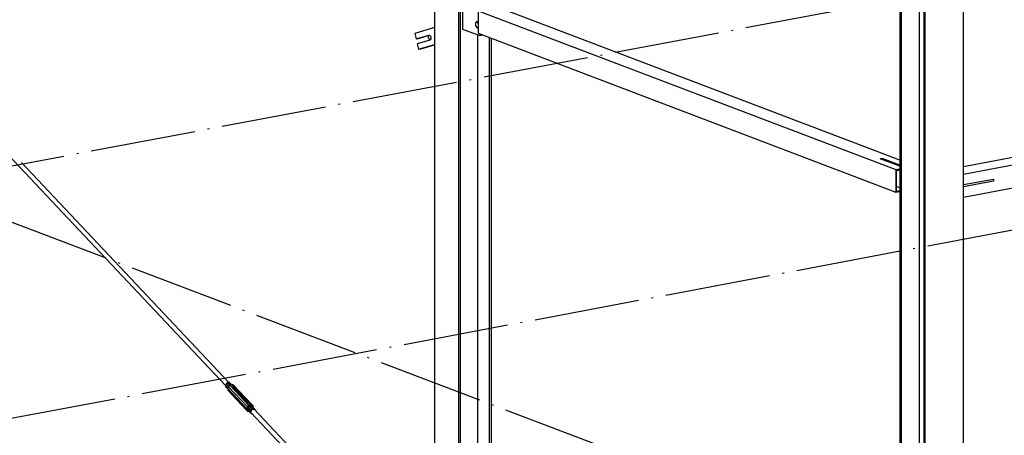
# Paper-space layout 'A0 Advance Steel' of a CAD drawing. Header units: millimetres. Extents: x -21 to 1320, y -7 to 928.
# Tile 36 of 134: x 708 to 764, y 70 to 93. Entities that reach past the tile are written whole.
import ezdxf

# ---------------------------------------------------------------- set-up
doc = ezdxf.new("R2010")
doc.units = ezdxf.units.MM
doc.linetypes.add('ACAD_ISO04W100', pattern=[30, 24, -3, 0, -3])
for name, color, linetype in [('AS_Belki', 145, 'CONTINUOUS'), ('AS_Blachy', 30, 'CONTINUOUS'), ('AS_Czesci specjalne', 31, 'CONTINUOUS'), ('AS_Siatki', 72, 'CONTINUOUS'), ('AS_Sruby', 9, 'CONTINUOUS')]:
    doc.layers.add(name, color=color, linetype=linetype)

psp = doc.layouts.new('A0 Advance Steel')

# ---------------------------------------------------------------- linework, layer by layer
at = {"layer": 'AS_Belki', "linetype": 'Continuous', "ltscale": 0.25}
for p, q in [((731.703, 124.343), (731.703, 57.758)), ((733.084, 57.232), (733.084, 124.343)), ((733.188, 57.252), (733.188, 124.343)), ((758.237, 114.989), (758.237, 47.561)), ((758.314, 114.949), (758.314, 47.532)), ((761.876, 47.417), (761.876, 114.631)), ((759.369, 47.731), (759.369, 114.392)), ((759.618, 114.261), (759.618, 47.035)), ((759.694, 47.006), (759.694, 114.22)), ((684.232, 110.179), (719.779, 72.433)), ((734.194, 93.836), (758.008, 84.764)), ((734.194, 93.836), (734.194, 92.551)), ((758.237, 85.298), (735.285, 94.041)), ((734.178, 57.818), (734.178, 92.453)), ((734.194, 92.551), (758.008, 83.48)), ((734.845, 57.564), (734.845, 92.303)), ((734.949, 57.584), (734.949, 92.264)), ((777.853, 87.933), (761.876, 84.923)), ((778.62, 87.641), (761.876, 84.486)), ((761.876, 83.201), (778.62, 86.356)), ((757.119, 85.383), (757.228, 85.403)), ((758.237, 84.957), (757.119, 85.383)), ((758.237, 85.019), (757.228, 85.403)), ((719.973, 72.616), (708.14, 85.181)), ((758.008, 84.764), (758.237, 84.807)), ((758.008, 84.764), (758.008, 83.48)), ((758.052, 84.721), (758.237, 84.756)), ((758.052, 83.539), (758.052, 84.721)), ((758.237, 83.724), (758.052, 83.794)), ((758.008, 83.48), (758.237, 83.523)), ((758.052, 83.539), (758.237, 83.574)), ((721.222, 70.901), (731.364, 60.132)), ((730.743, 61.18), (721.416, 71.083))]:
    psp.add_line(p, q, dxfattribs=at)
at = {"layer": 'AS_Belki', "linetype": 'Continuous', "ltscale": 0.25, "extrusion": (-0.532893, -0.159879, -0.830942)}
psp.add_arc((121.774, -604.209, -404.55), 0.133, 17.693, 174.6072, dxfattribs=at)
at = {"layer": 'AS_Blachy', "linetype": 'Continuous', "ltscale": 0.25}
for p, q in [((733.295, 94.717), (733.295, 92.79)), ((731.703, 92.882), (730.584, 92.546)), ((733.295, 92.79), (734.276, 92.416)), ((730.584, 92.546), (730.653, 92.234)), ((730.653, 92.234), (731.371, 92.45)), ((730.653, 92.234), (730.784, 92.259)), ((731.435, 92.164), (730.717, 91.948)), ((730.784, 92.259), (731.4, 92.444)), ((731.371, 92.45), (731.406, 92.445)), ((734.276, 92.416), (734.338, 92.496)), ((734.276, 92.416), (734.386, 92.437)), ((734.386, 92.437), (734.41, 92.469)), ((730.717, 91.948), (730.786, 91.636)), ((730.786, 91.636), (731.703, 91.911)), ((730.786, 91.636), (730.917, 91.661)), ((730.917, 91.661), (731.703, 91.897)), ((757.228, 85.403), (757.119, 85.383)), ((761.876, 83.908), (763.58, 84.229)), ((763.58, 84.101), (761.876, 83.78)), ((763.58, 84.229), (763.58, 84.101))]:
    psp.add_line(p, q, dxfattribs=at)
at = {"layer": 'AS_Blachy', "linetype": 'Continuous', "ltscale": 0.25, "extrusion": (0.817975, 0.154104, -0.554228)}
psp.add_arc((-44.701, 407.828, 612.494), 0.147, 356.6541, 176.6437, dxfattribs=at)
at = {"layer": 'AS_Czesci specjalne', "linetype": 'Continuous', "ltscale": 0.25}
for p, q in [((719.815, 72.528), (719.779, 72.457)), ((719.779, 72.457), (719.779, 72.393)), ((719.779, 72.457), (719.921, 72.306)), ((719.878, 72.587), (719.815, 72.528)), ((719.961, 72.373), (719.815, 72.528)), ((719.951, 72.618), (719.878, 72.587)), ((720.024, 72.432), (719.878, 72.587)), ((720.094, 72.467), (719.951, 72.618)), ((720.014, 72.613), (719.951, 72.618)), ((720.136, 72.484), (720.014, 72.613)), ((720.134, 72.484), (720.036, 72.442)), ((720.134, 72.484), (720.596, 71.928)), ((720.134, 72.484), (720.609, 71.946)), ((720.632, 71.956), (720.134, 72.484)), ((720.66, 71.955), (720.134, 72.484)), ((720.689, 71.945), (720.134, 72.484)), ((720.22, 72.477), (720.134, 72.484)), ((720.22, 72.477), (720.689, 71.945)), ((720.716, 71.929), (720.22, 72.477)), ((720.736, 71.911), (720.22, 72.477)), ((721.3, 71.33), (720.22, 72.477)), ((719.779, 72.393), (719.816, 72.353)), ((719.779, 72.393), (719.902, 72.263)), ((719.816, 72.353), (719.902, 72.262)), ((719.951, 72.363), (719.902, 72.267)), ((719.902, 72.267), (719.902, 72.181)), ((720.982, 71.12), (719.902, 72.267)), ((719.902, 72.181), (719.952, 72.127)), ((719.902, 72.181), (720.982, 71.034)), ((720.036, 72.442), (719.951, 72.363)), ((719.961, 72.373), (719.951, 72.363)), ((721.031, 71.216), (719.951, 72.363)), ((719.952, 72.127), (721.032, 70.98)), ((719.961, 72.373), (720.024, 72.432)), ((720.036, 72.442), (720.024, 72.432)), ((720.036, 72.442), (721.116, 71.295)), ((720.606, 71.886), (720.036, 72.442)), ((720.595, 71.906), (720.036, 72.442)), ((720.596, 71.928), (720.036, 72.442)), ((720.595, 71.906), (720.596, 71.928)), ((720.606, 71.886), (720.595, 71.906)), ((720.609, 71.946), (720.596, 71.928)), ((720.609, 71.946), (720.597, 71.901)), ((720.632, 71.956), (720.609, 71.946)), ((720.613, 71.887), (720.609, 71.946)), ((720.613, 71.887), (720.632, 71.956)), ((720.66, 71.955), (720.613, 71.887)), ((720.66, 71.955), (720.632, 71.956)), ((720.641, 71.886), (720.66, 71.955)), ((720.689, 71.945), (720.641, 71.886)), ((720.689, 71.945), (720.66, 71.955)), ((720.67, 71.873), (720.689, 71.945)), ((720.695, 71.863), (720.689, 71.945)), ((720.716, 71.929), (720.689, 71.945)), ((720.698, 71.863), (720.716, 71.929)), ((720.736, 71.911), (720.702, 71.864)), ((720.736, 71.911), (720.716, 71.929)), ((720.725, 71.868), (720.736, 71.911)), ((720.748, 71.894), (720.736, 71.911)), ((721.3, 71.33), (720.736, 71.911)), ((720.748, 71.894), (720.736, 71.871)), ((720.748, 71.894), (720.744, 71.876)), ((720.745, 71.877), (720.748, 71.894)), ((720.749, 71.881), (720.748, 71.894)), ((721.3, 71.33), (720.748, 71.894)), ((720.606, 71.886), (721.116, 71.295)), ((720.628, 71.872), (720.606, 71.886)), ((720.608, 71.885), (720.613, 71.887)), ((720.612, 71.886), (720.623, 71.875)), ((720.613, 71.887), (720.641, 71.886)), ((721.116, 71.295), (720.628, 71.872)), ((720.657, 71.864), (720.628, 71.872)), ((720.641, 71.886), (720.67, 71.873)), ((721.116, 71.295), (720.657, 71.864)), ((720.657, 71.864), (721.214, 71.337)), ((720.688, 71.862), (720.657, 71.864)), ((720.67, 71.873), (720.684, 71.862)), ((720.717, 71.865), (720.688, 71.862)), ((721.214, 71.337), (720.688, 71.862)), ((720.738, 71.872), (720.717, 71.865)), ((721.214, 71.337), (720.717, 71.865)), ((720.749, 71.881), (720.738, 71.872)), ((721.214, 71.337), (720.738, 71.872)), ((721.214, 71.337), (720.749, 71.881)), ((721.3, 71.33), (720.749, 71.881)), ((721.116, 71.295), (721.214, 71.337)), ((721.226, 71.263), (721.214, 71.337)), ((721.214, 71.337), (721.3, 71.33)), ((721.29, 71.258), (721.3, 71.33)), ((721.349, 71.276), (721.3, 71.33)), ((721.031, 71.216), (720.982, 71.12)), ((720.982, 71.12), (720.982, 71.034)), ((721.054, 71.103), (720.982, 71.12)), ((720.982, 71.034), (721.055, 71.039)), ((720.982, 71.034), (721.032, 70.98)), ((721.031, 71.216), (721.116, 71.295)), ((721.091, 71.174), (721.031, 71.216)), ((721.032, 70.98), (721.091, 70.999)), ((721.032, 70.98), (721.116, 70.973)), ((721.091, 71.174), (721.054, 71.103)), ((721.054, 71.103), (721.055, 71.039)), ((721.2, 70.948), (721.054, 71.103)), ((721.055, 71.039), (721.091, 70.999)), ((721.055, 71.039), (721.2, 70.884)), ((721.154, 71.232), (721.091, 71.174)), ((721.236, 71.019), (721.091, 71.174)), ((721.091, 70.999), (721.237, 70.844)), ((721.154, 71.232), (721.116, 71.295)), ((721.226, 71.263), (721.154, 71.232)), ((721.299, 71.078), (721.154, 71.232)), ((721.236, 71.019), (721.2, 70.948)), ((721.2, 70.884), (721.2, 70.948)), ((721.237, 70.844), (721.2, 70.884)), ((721.222, 70.952), (721.252, 71.012)), ((721.222, 70.899), (721.222, 70.952)), ((721.253, 70.865), (721.222, 70.899)), ((721.253, 70.865), (721.222, 70.899)), ((721.372, 71.109), (721.226, 71.263)), ((721.29, 71.258), (721.226, 71.263)), ((721.299, 71.078), (721.236, 71.019)), ((721.237, 70.844), (721.278, 70.841)), ((721.252, 71.012), (721.305, 71.061)), ((721.256, 70.865), (721.253, 70.865)), ((721.436, 71.104), (721.29, 71.258)), ((721.372, 71.109), (721.299, 71.078)), ((721.305, 71.061), (721.366, 71.087)), ((721.327, 71.219), (721.349, 71.276)), ((721.349, 71.195), (721.349, 71.276)), ((721.366, 71.087), (721.42, 71.083)), ((721.436, 71.104), (721.372, 71.109)), ((721.419, 71.083), (721.45, 71.049)), ((721.419, 71.083), (721.45, 71.049)), ((721.42, 71.083), (721.45, 71.049)), ((721.472, 71.064), (721.436, 71.104)), ((721.45, 71.049), (721.45, 71.047)), ((721.472, 71.024), (721.472, 71.064))]:
    psp.add_line(p, q, dxfattribs=at)
at = {"layer": 'AS_Siatki', "color": 20, "linetype": 'ACAD_ISO04W100', "ltscale": 0.25}
for p, q in [((667.312, 77.394), (991.804, 138.528)), ((692.623, 67.753), (1017.115, 128.886)), ((664.731, 98.1), (789.798, 50.459))]:
    psp.add_line(p, q, dxfattribs=at)
at = {"layer": 'AS_Sruby', "linetype": 'Continuous', "ltscale": 0.25}
for p, q in [((734.194, 93.25), (734.192, 93.25)), ((734.127, 93.206), (734.038, 93.154)), ((734.038, 93.154), (734.038, 92.982)), ((734.038, 92.982), (734.127, 92.863)), ((734.194, 93.219), (734.127, 93.206)), ((734.127, 93.206), (734.194, 93.116)), ((734.194, 92.902), (734.127, 92.863)), ((734.127, 92.863), (734.194, 92.875))]:
    psp.add_line(p, q, dxfattribs=at)
at = {"layer": 'AS_Sruby', "linetype": 'Continuous', "ltscale": 0.25, "extrusion": (-0.817975, -0.154104, 0.554228)}
psp.add_arc((44.49, 409.448, -614.927), 0.2, 182.7778, 211.9719, dxfattribs=at)

doc.saveas('drawing.dxf')
